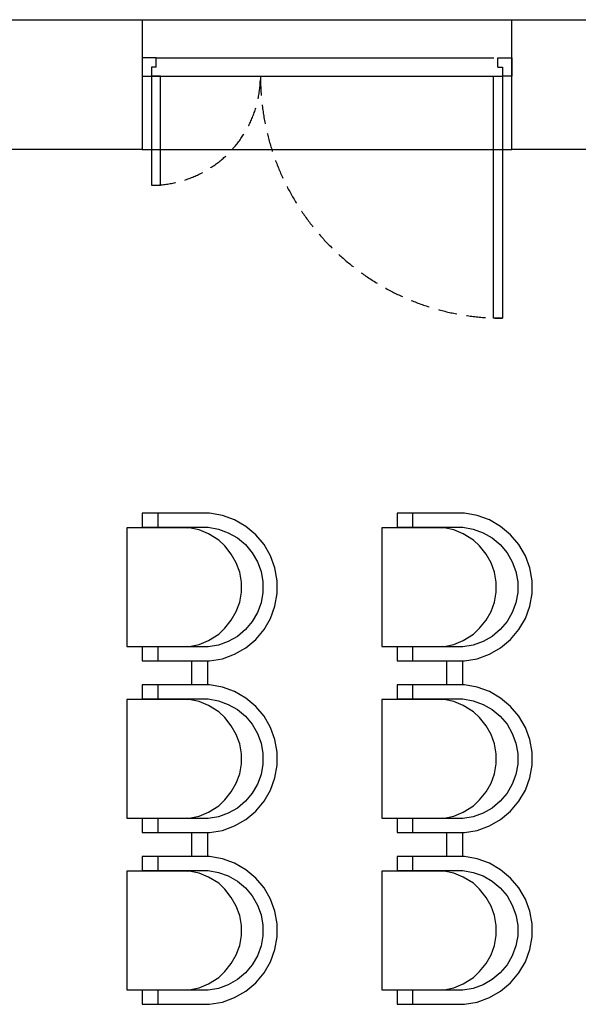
# Model space of a CAD drawing. Header units: millimetres. Extents: x -1662057 to -197461, y -941126 to 63888.
# Tile 182 of 209: x -1579180 to -1576988, y -288394 to -284528. Entities that reach past the tile are written whole.
import ezdxf

# ---------------------------------------------------------------- set-up
doc = ezdxf.new("R2010")
doc.units = ezdxf.units.MM
doc.linetypes.add('Dashed', pattern=[112.5, 75, -37.5])
doc.layers.add('hatch_mb', color=7, linetype='CONTINUOUS')
doc.layers.add('sienas es', color=7, linetype='CONTINUOUS')

msp = doc.modelspace()

# ---------------------------------------------------------------- linework, layer by layer
at = {"layer": 'hatch_mb', "color": 251, "linetype": 'Continuous', "true_color": 0x636466}
for p, q in [((-1578699.48073, -284677.78808), (-1578699.48073, -284749.8811)), ((-1578645.41097, -284677.78808), (-1578699.48073, -284677.78808)), ((-1578645.41097, -284713.83459), (-1578645.41097, -284677.78808)), ((-1577303.5505, -284677.78808), (-1577249.48073, -284677.78808)), ((-1577303.5505, -284713.83459), (-1577303.5505, -284677.78808)), ((-1577249.48073, -284677.78808), (-1577249.48073, -284749.8811)), ((-1578645.41097, -284713.83459), (-1578663.43422, -284713.83459)), ((-1578663.43422, -284713.83459), (-1578663.43422, -284749.8811)), ((-1577303.5505, -284713.83459), (-1577285.52724, -284713.83459)), ((-1577285.52724, -284713.83459), (-1577285.52724, -284749.8811)), ((-1578699.48073, -284749.8811), (-1578663.43422, -284749.8811)), ((-1578627.38771, -284749.8811), (-1578663.43422, -284749.8811)), ((-1578663.43422, -284749.8811), (-1578663.43422, -285177.27866)), ((-1578627.38771, -285177.27866), (-1578627.38771, -284749.8811)), ((-1577321.57376, -284749.8811), (-1577285.52724, -284749.8811)), ((-1577321.57376, -285699.8811), (-1577321.57376, -284749.8811)), ((-1577249.48073, -284749.8811), (-1577285.52724, -284749.8811)), ((-1577285.52724, -284749.8811), (-1577285.52724, -285699.8811)), ((-1578663.43422, -285177.27866), (-1578627.38771, -285177.27866)), ((-1577285.52724, -285699.8811), (-1577321.57376, -285699.8811)), ((-1578699.08495, -286465.78808), (-1578699.08495, -286520.78808)), ((-1578434.95272, -286465.78808), (-1578699.08495, -286465.78808)), ((-1578699.08495, -286465.78808), (-1578699.08495, -286520.78808)), ((-1578434.95272, -286465.78808), (-1578699.08495, -286465.78808)), ((-1578638.39812, -286465.78808), (-1578638.58601, -286520.78808)), ((-1578638.39812, -286465.78808), (-1578638.58601, -286520.78808)), ((-1578384.86662, -286474.60008), (-1578434.95272, -286465.78808)), ((-1578384.86662, -286474.60008), (-1578434.95272, -286465.78808)), ((-1577699.08495, -286465.78808), (-1577699.08495, -286520.78808)), ((-1577434.95272, -286465.78808), (-1577699.08495, -286465.78808)), ((-1577699.08495, -286465.78808), (-1577699.08495, -286520.78808)), ((-1577434.95272, -286465.78808), (-1577699.08495, -286465.78808)), ((-1577638.39812, -286465.78808), (-1577638.58601, -286520.78808)), ((-1577638.39812, -286465.78808), (-1577638.58601, -286520.78808)), ((-1577384.86662, -286474.60008), (-1577434.95272, -286465.78808)), ((-1577384.86662, -286474.60008), (-1577434.95272, -286465.78808)), ((-1578337.07475, -286491.95508), (-1578384.86662, -286474.60008)), ((-1578337.07475, -286491.95508), (-1578384.86662, -286474.60008)), ((-1578293.02842, -286517.32608), (-1578337.07475, -286491.95508)), ((-1578293.02842, -286517.32608), (-1578337.07475, -286491.95508)), ((-1577337.07475, -286491.95508), (-1577384.86662, -286474.60008)), ((-1577337.07475, -286491.95508), (-1577384.86662, -286474.60008)), ((-1577293.02842, -286517.32608), (-1577337.07475, -286491.95508)), ((-1577293.02842, -286517.32608), (-1577337.07475, -286491.95508)), ((-1578515.17616, -286522.78808), (-1578759.48073, -286522.78808)), ((-1578759.48073, -286522.78808), (-1578759.48073, -286988.78808)), ((-1578515.17616, -286522.78808), (-1578759.48073, -286522.78808)), ((-1578759.48073, -286522.78808), (-1578759.48073, -286988.78808)), ((-1578699.08495, -286520.78808), (-1578440.96183, -286520.78808)), ((-1578699.08495, -286520.78808), (-1578440.96183, -286520.78808)), ((-1578537.03742, -286520.78808), (-1578523.33208, -286522.78808)), ((-1578537.03742, -286520.78808), (-1578523.33208, -286522.78808)), ((-1578476.47241, -286530.62508), (-1578515.17616, -286522.78808)), ((-1578476.47241, -286530.62508), (-1578515.17616, -286522.78808)), ((-1578439.54253, -286546.09008), (-1578476.47241, -286530.62508)), ((-1578439.54253, -286546.09008), (-1578476.47241, -286530.62508)), ((-1578440.96183, -286520.78808), (-1578400.37436, -286527.92808)), ((-1578440.96183, -286520.78808), (-1578400.37436, -286527.92808)), ((-1578399.5171, -286570.77508), (-1578439.54253, -286546.09008)), ((-1578399.5171, -286570.77508), (-1578439.54253, -286546.09008)), ((-1578400.37436, -286527.92808), (-1578361.64616, -286541.99208)), ((-1578400.37436, -286527.92808), (-1578361.64616, -286541.99208)), ((-1578361.64616, -286541.99208), (-1578325.95484, -286562.55208)), ((-1578361.64616, -286541.99208), (-1578325.95484, -286562.55208)), ((-1578254.06867, -286549.94408), (-1578293.02842, -286517.32608)), ((-1578254.06867, -286549.94408), (-1578293.02842, -286517.32608)), ((-1577515.17616, -286522.78808), (-1577759.48073, -286522.78808)), ((-1577759.48073, -286522.78808), (-1577759.48073, -286988.78808)), ((-1577515.17616, -286522.78808), (-1577759.48073, -286522.78808)), ((-1577759.48073, -286522.78808), (-1577759.48073, -286988.78808)), ((-1577699.08495, -286520.78808), (-1577440.96183, -286520.78808)), ((-1577699.08495, -286520.78808), (-1577440.96183, -286520.78808)), ((-1577537.03742, -286520.78808), (-1577523.33208, -286522.78808)), ((-1577537.03742, -286520.78808), (-1577523.33208, -286522.78808)), ((-1577476.47241, -286530.62508), (-1577515.17616, -286522.78808)), ((-1577476.47241, -286530.62508), (-1577515.17616, -286522.78808)), ((-1577439.54253, -286546.09008), (-1577476.47241, -286530.62508)), ((-1577439.54253, -286546.09008), (-1577476.47241, -286530.62508)), ((-1577440.96183, -286520.78808), (-1577400.37436, -286527.92808)), ((-1577440.96183, -286520.78808), (-1577400.37436, -286527.92808)), ((-1577399.5171, -286570.77508), (-1577439.54253, -286546.09008)), ((-1577399.5171, -286570.77508), (-1577439.54253, -286546.09008)), ((-1577400.37436, -286527.92808), (-1577361.64616, -286541.99208)), ((-1577400.37436, -286527.92808), (-1577361.64616, -286541.99208)), ((-1577361.64616, -286541.99208), (-1577325.95484, -286562.55208)), ((-1577361.64616, -286541.99208), (-1577325.95484, -286562.55208)), ((-1577254.06867, -286549.94408), (-1577293.02842, -286517.32608)), ((-1577254.06867, -286549.94408), (-1577293.02842, -286517.32608)), ((-1578375.40063, -286594.08108), (-1578399.5171, -286570.77508)), ((-1578375.40063, -286594.08108), (-1578399.5171, -286570.77508)), ((-1578325.95484, -286562.55208), (-1578294.38296, -286588.98308)), ((-1578325.95484, -286562.55208), (-1578294.38296, -286588.98308)), ((-1578221.37625, -286588.81508), (-1578254.06867, -286549.94408)), ((-1578221.37625, -286588.81508), (-1578254.06867, -286549.94408)), ((-1577375.40063, -286594.08108), (-1577399.5171, -286570.77508)), ((-1577375.40063, -286594.08108), (-1577399.5171, -286570.77508)), ((-1577325.95484, -286562.55208), (-1577294.38296, -286588.98308)), ((-1577325.95484, -286562.55208), (-1577294.38296, -286588.98308)), ((-1577221.37625, -286588.81508), (-1577254.06867, -286549.94408)), ((-1577221.37625, -286588.81508), (-1577254.06867, -286549.94408)), ((-1578350.13917, -286626.24008), (-1578375.40063, -286594.08108)), ((-1578350.13917, -286626.24008), (-1578375.40063, -286594.08108)), ((-1578294.38296, -286588.98308), (-1578267.89161, -286620.48308)), ((-1578294.38296, -286588.98308), (-1578267.89161, -286620.48308)), ((-1578267.89161, -286620.48308), (-1578247.28465, -286656.09308)), ((-1578267.89161, -286620.48308), (-1578247.28465, -286656.09308)), ((-1578195.94731, -286632.76108), (-1578221.37625, -286588.81508)), ((-1578195.94731, -286632.76108), (-1578221.37625, -286588.81508)), ((-1577350.13917, -286626.24008), (-1577375.40063, -286594.08108)), ((-1577350.13917, -286626.24008), (-1577375.40063, -286594.08108)), ((-1577294.38296, -286588.98308), (-1577267.89161, -286620.48308)), ((-1577294.38296, -286588.98308), (-1577267.89161, -286620.48308)), ((-1577267.89161, -286620.48308), (-1577247.28465, -286656.09308)), ((-1577267.89161, -286620.48308), (-1577247.28465, -286656.09308)), ((-1577195.94731, -286632.76108), (-1577221.37625, -286588.81508)), ((-1577195.94731, -286632.76108), (-1577221.37625, -286588.81508)), ((-1578330.48882, -286660.33608), (-1578350.13917, -286626.24008)), ((-1578330.48882, -286660.33608), (-1578350.13917, -286626.24008)), ((-1578317.04752, -286697.33108), (-1578330.48882, -286660.33608)), ((-1578317.04752, -286697.33108), (-1578330.48882, -286660.33608)), ((-1578247.28465, -286656.09308), (-1578233.18859, -286694.73308)), ((-1578247.28465, -286656.09308), (-1578233.18859, -286694.73308)), ((-1578178.55269, -286680.44408), (-1578195.94731, -286632.76108)), ((-1578178.55269, -286680.44408), (-1578195.94731, -286632.76108)), ((-1577330.48882, -286660.33608), (-1577350.13917, -286626.24008)), ((-1577330.48882, -286660.33608), (-1577350.13917, -286626.24008)), ((-1577317.04752, -286697.33108), (-1577330.48882, -286660.33608)), ((-1577317.04752, -286697.33108), (-1577330.48882, -286660.33608)), ((-1577247.28465, -286656.09308), (-1577233.18859, -286694.73308)), ((-1577247.28465, -286656.09308), (-1577233.18859, -286694.73308)), ((-1577178.55269, -286680.44408), (-1577195.94731, -286632.76108)), ((-1577178.55269, -286680.44408), (-1577195.94731, -286632.76108)), ((-1578310.22255, -286736.10308), (-1578317.04752, -286697.33108)), ((-1578310.22255, -286736.10308), (-1578317.04752, -286697.33108)), ((-1578233.18859, -286694.73308), (-1578226.03228, -286735.22808)), ((-1578233.18859, -286694.73308), (-1578226.03228, -286735.22808)), ((-1578169.72056, -286730.41608), (-1578178.55269, -286680.44408)), ((-1578169.72056, -286730.41608), (-1578178.55269, -286680.44408)), ((-1577310.22255, -286736.10308), (-1577317.04752, -286697.33108)), ((-1577310.22255, -286736.10308), (-1577317.04752, -286697.33108)), ((-1577233.18859, -286694.73308), (-1577226.03228, -286735.22808)), ((-1577233.18859, -286694.73308), (-1577226.03228, -286735.22808)), ((-1577169.72056, -286730.41608), (-1577178.55269, -286680.44408)), ((-1577169.72056, -286730.41608), (-1577178.55269, -286680.44408)), ((-1578310.22255, -286775.47308), (-1578310.22255, -286736.10308)), ((-1578310.22255, -286775.47308), (-1578310.22255, -286736.10308)), ((-1578226.03228, -286735.22808), (-1578226.03228, -286776.34808)), ((-1578226.03228, -286735.22808), (-1578226.03228, -286776.34808)), ((-1578169.72056, -286781.16008), (-1578169.72056, -286730.41608)), ((-1578169.72056, -286781.16008), (-1578169.72056, -286730.41608)), ((-1577310.22255, -286775.47308), (-1577310.22255, -286736.10308)), ((-1577310.22255, -286775.47308), (-1577310.22255, -286736.10308)), ((-1577226.03228, -286735.22808), (-1577226.03228, -286776.34808)), ((-1577226.03228, -286735.22808), (-1577226.03228, -286776.34808)), ((-1577169.72056, -286781.16008), (-1577169.72056, -286730.41608)), ((-1577169.72056, -286781.16008), (-1577169.72056, -286730.41608)), ((-1578317.04752, -286814.24508), (-1578310.22255, -286775.47308)), ((-1578317.04752, -286814.24508), (-1578310.22255, -286775.47308)), ((-1578226.03228, -286776.34808), (-1578233.18859, -286816.84308)), ((-1578226.03228, -286776.34808), (-1578233.18859, -286816.84308)), ((-1577317.04752, -286814.24508), (-1577310.22255, -286775.47308)), ((-1577317.04752, -286814.24508), (-1577310.22255, -286775.47308)), ((-1577226.03228, -286776.34808), (-1577233.18859, -286816.84308)), ((-1577226.03228, -286776.34808), (-1577233.18859, -286816.84308)), ((-1578330.48882, -286851.24008), (-1578317.04752, -286814.24508)), ((-1578330.48882, -286851.24008), (-1578317.04752, -286814.24508)), ((-1578233.18859, -286816.84308), (-1578247.28465, -286855.48308)), ((-1578233.18859, -286816.84308), (-1578247.28465, -286855.48308)), ((-1578178.55269, -286831.13208), (-1578169.72056, -286781.16008)), ((-1578178.55269, -286831.13208), (-1578169.72056, -286781.16008)), ((-1577330.48882, -286851.24008), (-1577317.04752, -286814.24508)), ((-1577330.48882, -286851.24008), (-1577317.04752, -286814.24508)), ((-1577233.18859, -286816.84308), (-1577247.28465, -286855.48308)), ((-1577233.18859, -286816.84308), (-1577247.28465, -286855.48308)), ((-1577178.55269, -286831.13208), (-1577169.72056, -286781.16008)), ((-1577178.55269, -286831.13208), (-1577169.72056, -286781.16008)), ((-1578350.13917, -286885.33608), (-1578330.48882, -286851.24008)), ((-1578350.13917, -286885.33608), (-1578330.48882, -286851.24008)), ((-1578247.28465, -286855.48308), (-1578267.89161, -286891.09308)), ((-1578247.28465, -286855.48308), (-1578267.89161, -286891.09308)), ((-1578195.94731, -286878.81508), (-1578178.55269, -286831.13208)), ((-1578195.94731, -286878.81508), (-1578178.55269, -286831.13208)), ((-1577350.13917, -286885.33608), (-1577330.48882, -286851.24008)), ((-1577350.13917, -286885.33608), (-1577330.48882, -286851.24008)), ((-1577247.28465, -286855.48308), (-1577267.89161, -286891.09308)), ((-1577247.28465, -286855.48308), (-1577267.89161, -286891.09308)), ((-1577195.94731, -286878.81508), (-1577178.55269, -286831.13208)), ((-1577195.94731, -286878.81508), (-1577178.55269, -286831.13208)), ((-1578375.40063, -286917.49508), (-1578350.13917, -286885.33608)), ((-1578375.40063, -286917.49508), (-1578350.13917, -286885.33608)), ((-1578267.89161, -286891.09308), (-1578294.38296, -286922.59308)), ((-1578267.89161, -286891.09308), (-1578294.38296, -286922.59308)), ((-1578221.37625, -286922.76108), (-1578195.94731, -286878.81508)), ((-1578221.37625, -286922.76108), (-1578195.94731, -286878.81508)), ((-1577375.40063, -286917.49508), (-1577350.13917, -286885.33608)), ((-1577375.40063, -286917.49508), (-1577350.13917, -286885.33608)), ((-1577267.89161, -286891.09308), (-1577294.38296, -286922.59308)), ((-1577267.89161, -286891.09308), (-1577294.38296, -286922.59308)), ((-1577221.37625, -286922.76108), (-1577195.94731, -286878.81508)), ((-1577221.37625, -286922.76108), (-1577195.94731, -286878.81508)), ((-1578399.5171, -286940.80108), (-1578375.40063, -286917.49508)), ((-1578399.5171, -286940.80108), (-1578375.40063, -286917.49508)), ((-1578294.38296, -286922.59308), (-1578325.95484, -286949.02408)), ((-1578294.38296, -286922.59308), (-1578325.95484, -286949.02408)), ((-1578254.06867, -286961.63208), (-1578221.37625, -286922.76108)), ((-1578254.06867, -286961.63208), (-1578221.37625, -286922.76108)), ((-1577399.5171, -286940.80108), (-1577375.40063, -286917.49508)), ((-1577399.5171, -286940.80108), (-1577375.40063, -286917.49508)), ((-1577294.38296, -286922.59308), (-1577325.95484, -286949.02408)), ((-1577294.38296, -286922.59308), (-1577325.95484, -286949.02408)), ((-1577254.06867, -286961.63208), (-1577221.37625, -286922.76108)), ((-1577254.06867, -286961.63208), (-1577221.37625, -286922.76108)), ((-1578476.47241, -286980.95108), (-1578439.54253, -286965.48608)), ((-1578476.47241, -286980.95108), (-1578439.54253, -286965.48608)), ((-1578439.54253, -286965.48608), (-1578399.5171, -286940.80108)), ((-1578439.54253, -286965.48608), (-1578399.5171, -286940.80108)), ((-1578361.64616, -286969.58408), (-1578400.37436, -286983.64808)), ((-1578361.64616, -286969.58408), (-1578400.37436, -286983.64808)), ((-1578325.95484, -286949.02408), (-1578361.64616, -286969.58408)), ((-1578325.95484, -286949.02408), (-1578361.64616, -286969.58408)), ((-1578293.02842, -286994.25008), (-1578254.06867, -286961.63208)), ((-1578293.02842, -286994.25008), (-1578254.06867, -286961.63208)), ((-1577476.47241, -286980.95108), (-1577439.54253, -286965.48608)), ((-1577476.47241, -286980.95108), (-1577439.54253, -286965.48608)), ((-1577439.54253, -286965.48608), (-1577399.5171, -286940.80108)), ((-1577439.54253, -286965.48608), (-1577399.5171, -286940.80108)), ((-1577361.64616, -286969.58408), (-1577400.37436, -286983.64808)), ((-1577361.64616, -286969.58408), (-1577400.37436, -286983.64808)), ((-1577325.95484, -286949.02408), (-1577361.64616, -286969.58408)), ((-1577325.95484, -286949.02408), (-1577361.64616, -286969.58408)), ((-1577293.02842, -286994.25008), (-1577254.06867, -286961.63208)), ((-1577293.02842, -286994.25008), (-1577254.06867, -286961.63208)), ((-1578759.48073, -286988.78808), (-1578515.17616, -286988.78808)), ((-1578759.48073, -286988.78808), (-1578515.17616, -286988.78808)), ((-1578440.96183, -286990.78808), (-1578699.08495, -286990.78808)), ((-1578699.08495, -286990.78808), (-1578699.08495, -287045.78808)), ((-1578440.96183, -286990.78808), (-1578699.08495, -286990.78808)), ((-1578699.08495, -286990.78808), (-1578699.08495, -287045.78808)), ((-1578638.58601, -286990.78808), (-1578638.39812, -287045.78808)), ((-1578638.58601, -286990.78808), (-1578638.39812, -287045.78808)), ((-1578527.22868, -286990.17408), (-1578551.74545, -286990.78808)), ((-1578527.22868, -286990.17408), (-1578551.74545, -286990.78808)), ((-1578520.55429, -286988.78808), (-1578527.22868, -286990.17408)), ((-1578520.55429, -286988.78808), (-1578527.22868, -286990.17408)), ((-1578515.17616, -286988.78808), (-1578476.47241, -286980.95108)), ((-1578515.17616, -286988.78808), (-1578476.47241, -286980.95108)), ((-1578400.37436, -286983.64808), (-1578440.96183, -286990.78808)), ((-1578400.37436, -286983.64808), (-1578440.96183, -286990.78808)), ((-1578337.07475, -287019.62108), (-1578293.02842, -286994.25008)), ((-1578337.07475, -287019.62108), (-1578293.02842, -286994.25008)), ((-1577759.48073, -286988.78808), (-1577515.17616, -286988.78808)), ((-1577759.48073, -286988.78808), (-1577515.17616, -286988.78808)), ((-1577440.96183, -286990.78808), (-1577699.08495, -286990.78808)), ((-1577699.08495, -286990.78808), (-1577699.08495, -287045.78808)), ((-1577440.96183, -286990.78808), (-1577699.08495, -286990.78808)), ((-1577699.08495, -286990.78808), (-1577699.08495, -287045.78808)), ((-1577638.58601, -286990.78808), (-1577638.39812, -287045.78808)), ((-1577638.58601, -286990.78808), (-1577638.39812, -287045.78808)), ((-1577527.22868, -286990.17408), (-1577551.74545, -286990.78808)), ((-1577527.22868, -286990.17408), (-1577551.74545, -286990.78808)), ((-1577520.55429, -286988.78808), (-1577527.22868, -286990.17408)), ((-1577520.55429, -286988.78808), (-1577527.22868, -286990.17408)), ((-1577515.17616, -286988.78808), (-1577476.47241, -286980.95108)), ((-1577515.17616, -286988.78808), (-1577476.47241, -286980.95108)), ((-1577400.37436, -286983.64808), (-1577440.96183, -286990.78808)), ((-1577400.37436, -286983.64808), (-1577440.96183, -286990.78808)), ((-1577337.07475, -287019.62108), (-1577293.02842, -286994.25008)), ((-1577337.07475, -287019.62108), (-1577293.02842, -286994.25008)), ((-1578699.08495, -287045.78808), (-1578434.95272, -287045.78808)), ((-1578699.08495, -287045.78808), (-1578434.95272, -287045.78808)), ((-1578505.98495, -287045.78808), (-1578505.98495, -287139.78808)), ((-1578505.98495, -287045.78808), (-1578505.98495, -287139.78808)), ((-1578442.98495, -287045.78808), (-1578442.98495, -287139.78808)), ((-1578442.98495, -287045.78808), (-1578442.98495, -287139.78808)), ((-1578434.95272, -287045.78808), (-1578384.86662, -287036.97608)), ((-1578434.95272, -287045.78808), (-1578384.86662, -287036.97608)), ((-1578384.86662, -287036.97608), (-1578337.07475, -287019.62108)), ((-1578384.86662, -287036.97608), (-1578337.07475, -287019.62108)), ((-1577699.08495, -287045.78808), (-1577434.95272, -287045.78808)), ((-1577699.08495, -287045.78808), (-1577434.95272, -287045.78808)), ((-1577505.98495, -287045.78808), (-1577505.98495, -287139.78808)), ((-1577505.98495, -287045.78808), (-1577505.98495, -287139.78808)), ((-1577442.98495, -287045.78808), (-1577442.98495, -287139.78808)), ((-1577442.98495, -287045.78808), (-1577442.98495, -287139.78808)), ((-1577434.95272, -287045.78808), (-1577384.86662, -287036.97608)), ((-1577434.95272, -287045.78808), (-1577384.86662, -287036.97608)), ((-1577384.86662, -287036.97608), (-1577337.07475, -287019.62108)), ((-1577384.86662, -287036.97608), (-1577337.07475, -287019.62108)), ((-1578699.08495, -287139.78808), (-1578699.08495, -287194.78808)), ((-1578434.95272, -287139.78808), (-1578699.08495, -287139.78808)), ((-1578699.08495, -287139.78808), (-1578699.08495, -287194.78808)), ((-1578434.95272, -287139.78808), (-1578699.08495, -287139.78808)), ((-1578638.39812, -287139.78808), (-1578638.58601, -287194.78808)), ((-1578638.39812, -287139.78808), (-1578638.58601, -287194.78808)), ((-1578384.86662, -287148.60008), (-1578434.95272, -287139.78808)), ((-1578384.86662, -287148.60008), (-1578434.95272, -287139.78808)), ((-1578337.07475, -287165.95508), (-1578384.86662, -287148.60008)), ((-1578337.07475, -287165.95508), (-1578384.86662, -287148.60008)), ((-1578293.02842, -287191.32608), (-1578337.07475, -287165.95508)), ((-1578293.02842, -287191.32608), (-1578337.07475, -287165.95508)), ((-1577699.08495, -287139.78808), (-1577699.08495, -287194.78808)), ((-1577434.95272, -287139.78808), (-1577699.08495, -287139.78808)), ((-1577699.08495, -287139.78808), (-1577699.08495, -287194.78808)), ((-1577434.95272, -287139.78808), (-1577699.08495, -287139.78808)), ((-1577638.39812, -287139.78808), (-1577638.58601, -287194.78808)), ((-1577638.39812, -287139.78808), (-1577638.58601, -287194.78808)), ((-1577384.86662, -287148.60008), (-1577434.95272, -287139.78808)), ((-1577384.86662, -287148.60008), (-1577434.95272, -287139.78808)), ((-1577337.07475, -287165.95508), (-1577384.86662, -287148.60008)), ((-1577337.07475, -287165.95508), (-1577384.86662, -287148.60008)), ((-1577293.02842, -287191.32608), (-1577337.07475, -287165.95508)), ((-1577293.02842, -287191.32608), (-1577337.07475, -287165.95508)), ((-1578759.48073, -287196.78808), (-1578759.48073, -287662.78808)), ((-1578515.17616, -287196.78808), (-1578759.48073, -287196.78808)), ((-1578759.48073, -287196.78808), (-1578759.48073, -287662.78808)), ((-1578515.17616, -287196.78808), (-1578759.48073, -287196.78808)), ((-1578699.08495, -287194.78808), (-1578440.96183, -287194.78808)), ((-1578699.08495, -287194.78808), (-1578440.96183, -287194.78808)), ((-1578537.03742, -287194.78808), (-1578523.33208, -287196.78808)), ((-1578537.03742, -287194.78808), (-1578523.33208, -287196.78808)), ((-1578476.47241, -287204.62508), (-1578515.17616, -287196.78808)), ((-1578476.47241, -287204.62508), (-1578515.17616, -287196.78808)), ((-1578439.54253, -287220.09008), (-1578476.47241, -287204.62508)), ((-1578439.54253, -287220.09008), (-1578476.47241, -287204.62508)), ((-1578440.96183, -287194.78808), (-1578400.37436, -287201.92808)), ((-1578440.96183, -287194.78808), (-1578400.37436, -287201.92808)), ((-1578400.37436, -287201.92808), (-1578361.64616, -287215.99208)), ((-1578400.37436, -287201.92808), (-1578361.64616, -287215.99208)), ((-1578254.06867, -287223.94408), (-1578293.02842, -287191.32608)), ((-1578254.06867, -287223.94408), (-1578293.02842, -287191.32608)), ((-1577759.48073, -287196.78808), (-1577759.48073, -287662.78808)), ((-1577515.17616, -287196.78808), (-1577759.48073, -287196.78808)), ((-1577759.48073, -287196.78808), (-1577759.48073, -287662.78808)), ((-1577515.17616, -287196.78808), (-1577759.48073, -287196.78808)), ((-1577699.08495, -287194.78808), (-1577440.96183, -287194.78808)), ((-1577699.08495, -287194.78808), (-1577440.96183, -287194.78808)), ((-1577537.03742, -287194.78808), (-1577523.33208, -287196.78808)), ((-1577537.03742, -287194.78808), (-1577523.33208, -287196.78808)), ((-1577476.47241, -287204.62508), (-1577515.17616, -287196.78808)), ((-1577476.47241, -287204.62508), (-1577515.17616, -287196.78808)), ((-1577439.54253, -287220.09008), (-1577476.47241, -287204.62508)), ((-1577439.54253, -287220.09008), (-1577476.47241, -287204.62508)), ((-1577440.96183, -287194.78808), (-1577400.37436, -287201.92808)), ((-1577440.96183, -287194.78808), (-1577400.37436, -287201.92808)), ((-1577400.37436, -287201.92808), (-1577361.64616, -287215.99208)), ((-1577400.37436, -287201.92808), (-1577361.64616, -287215.99208)), ((-1577254.06867, -287223.94408), (-1577293.02842, -287191.32608)), ((-1577254.06867, -287223.94408), (-1577293.02842, -287191.32608)), ((-1578399.5171, -287244.77508), (-1578439.54253, -287220.09008)), ((-1578399.5171, -287244.77508), (-1578439.54253, -287220.09008)), ((-1578361.64616, -287215.99208), (-1578325.95484, -287236.55208)), ((-1578361.64616, -287215.99208), (-1578325.95484, -287236.55208)), ((-1578325.95484, -287236.55208), (-1578294.38296, -287262.98308)), ((-1578325.95484, -287236.55208), (-1578294.38296, -287262.98308)), ((-1578221.37625, -287262.81508), (-1578254.06867, -287223.94408)), ((-1578221.37625, -287262.81508), (-1578254.06867, -287223.94408)), ((-1577399.5171, -287244.77508), (-1577439.54253, -287220.09008)), ((-1577399.5171, -287244.77508), (-1577439.54253, -287220.09008)), ((-1577361.64616, -287215.99208), (-1577325.95484, -287236.55208)), ((-1577361.64616, -287215.99208), (-1577325.95484, -287236.55208)), ((-1577325.95484, -287236.55208), (-1577294.38296, -287262.98308)), ((-1577325.95484, -287236.55208), (-1577294.38296, -287262.98308)), ((-1577221.37625, -287262.81508), (-1577254.06867, -287223.94408)), ((-1577221.37625, -287262.81508), (-1577254.06867, -287223.94408)), ((-1578375.40063, -287268.08108), (-1578399.5171, -287244.77508)), ((-1578375.40063, -287268.08108), (-1578399.5171, -287244.77508)), ((-1578350.13917, -287300.24008), (-1578375.40063, -287268.08108)), ((-1578350.13917, -287300.24008), (-1578375.40063, -287268.08108)), ((-1578294.38296, -287262.98308), (-1578267.89161, -287294.48308)), ((-1578294.38296, -287262.98308), (-1578267.89161, -287294.48308)), ((-1578195.94731, -287306.76108), (-1578221.37625, -287262.81508)), ((-1578195.94731, -287306.76108), (-1578221.37625, -287262.81508)), ((-1577375.40063, -287268.08108), (-1577399.5171, -287244.77508)), ((-1577375.40063, -287268.08108), (-1577399.5171, -287244.77508)), ((-1577350.13917, -287300.24008), (-1577375.40063, -287268.08108)), ((-1577350.13917, -287300.24008), (-1577375.40063, -287268.08108)), ((-1577294.38296, -287262.98308), (-1577267.89161, -287294.48308)), ((-1577294.38296, -287262.98308), (-1577267.89161, -287294.48308)), ((-1577195.94731, -287306.76108), (-1577221.37625, -287262.81508)), ((-1577195.94731, -287306.76108), (-1577221.37625, -287262.81508)), ((-1578330.48882, -287334.33608), (-1578350.13917, -287300.24008)), ((-1578330.48882, -287334.33608), (-1578350.13917, -287300.24008)), ((-1578267.89161, -287294.48308), (-1578247.28465, -287330.09308)), ((-1578267.89161, -287294.48308), (-1578247.28465, -287330.09308)), ((-1578178.55269, -287354.44408), (-1578195.94731, -287306.76108)), ((-1578178.55269, -287354.44408), (-1578195.94731, -287306.76108)), ((-1577330.48882, -287334.33608), (-1577350.13917, -287300.24008)), ((-1577330.48882, -287334.33608), (-1577350.13917, -287300.24008)), ((-1577267.89161, -287294.48308), (-1577247.28465, -287330.09308)), ((-1577267.89161, -287294.48308), (-1577247.28465, -287330.09308)), ((-1577178.55269, -287354.44408), (-1577195.94731, -287306.76108)), ((-1577178.55269, -287354.44408), (-1577195.94731, -287306.76108)), ((-1578317.04752, -287371.33108), (-1578330.48882, -287334.33608)), ((-1578317.04752, -287371.33108), (-1578330.48882, -287334.33608)), ((-1578247.28465, -287330.09308), (-1578233.18859, -287368.73308)), ((-1578247.28465, -287330.09308), (-1578233.18859, -287368.73308)), ((-1578169.72056, -287404.41608), (-1578178.55269, -287354.44408)), ((-1578169.72056, -287404.41608), (-1578178.55269, -287354.44408)), ((-1577317.04752, -287371.33108), (-1577330.48882, -287334.33608)), ((-1577317.04752, -287371.33108), (-1577330.48882, -287334.33608)), ((-1577247.28465, -287330.09308), (-1577233.18859, -287368.73308)), ((-1577247.28465, -287330.09308), (-1577233.18859, -287368.73308)), ((-1577169.72056, -287404.41608), (-1577178.55269, -287354.44408)), ((-1577169.72056, -287404.41608), (-1577178.55269, -287354.44408)), ((-1578310.22255, -287410.10308), (-1578317.04752, -287371.33108)), ((-1578310.22255, -287410.10308), (-1578317.04752, -287371.33108)), ((-1578233.18859, -287368.73308), (-1578226.03228, -287409.22808)), ((-1578233.18859, -287368.73308), (-1578226.03228, -287409.22808)), ((-1577310.22255, -287410.10308), (-1577317.04752, -287371.33108)), ((-1577310.22255, -287410.10308), (-1577317.04752, -287371.33108)), ((-1577233.18859, -287368.73308), (-1577226.03228, -287409.22808)), ((-1577233.18859, -287368.73308), (-1577226.03228, -287409.22808)), ((-1578310.22255, -287449.47308), (-1578310.22255, -287410.10308)), ((-1578310.22255, -287449.47308), (-1578310.22255, -287410.10308)), ((-1578226.03228, -287409.22808), (-1578226.03228, -287450.34808)), ((-1578226.03228, -287409.22808), (-1578226.03228, -287450.34808)), ((-1578169.72056, -287455.16008), (-1578169.72056, -287404.41608)), ((-1578169.72056, -287455.16008), (-1578169.72056, -287404.41608)), ((-1577310.22255, -287449.47308), (-1577310.22255, -287410.10308)), ((-1577310.22255, -287449.47308), (-1577310.22255, -287410.10308)), ((-1577226.03228, -287409.22808), (-1577226.03228, -287450.34808)), ((-1577226.03228, -287409.22808), (-1577226.03228, -287450.34808)), ((-1577169.72056, -287455.16008), (-1577169.72056, -287404.41608)), ((-1577169.72056, -287455.16008), (-1577169.72056, -287404.41608)), ((-1578317.04752, -287488.24508), (-1578310.22255, -287449.47308)), ((-1578317.04752, -287488.24508), (-1578310.22255, -287449.47308)), ((-1578226.03228, -287450.34808), (-1578233.18859, -287490.84308)), ((-1578226.03228, -287450.34808), (-1578233.18859, -287490.84308)), ((-1578178.55269, -287505.13208), (-1578169.72056, -287455.16008)), ((-1578178.55269, -287505.13208), (-1578169.72056, -287455.16008)), ((-1577317.04752, -287488.24508), (-1577310.22255, -287449.47308)), ((-1577317.04752, -287488.24508), (-1577310.22255, -287449.47308)), ((-1577226.03228, -287450.34808), (-1577233.18859, -287490.84308)), ((-1577226.03228, -287450.34808), (-1577233.18859, -287490.84308)), ((-1577178.55269, -287505.13208), (-1577169.72056, -287455.16008)), ((-1577178.55269, -287505.13208), (-1577169.72056, -287455.16008)), ((-1578330.48882, -287525.24008), (-1578317.04752, -287488.24508)), ((-1578330.48882, -287525.24008), (-1578317.04752, -287488.24508)), ((-1578233.18859, -287490.84308), (-1578247.28465, -287529.48308)), ((-1578233.18859, -287490.84308), (-1578247.28465, -287529.48308)), ((-1578195.94731, -287552.81508), (-1578178.55269, -287505.13208)), ((-1578195.94731, -287552.81508), (-1578178.55269, -287505.13208)), ((-1577330.48882, -287525.24008), (-1577317.04752, -287488.24508)), ((-1577330.48882, -287525.24008), (-1577317.04752, -287488.24508)), ((-1577233.18859, -287490.84308), (-1577247.28465, -287529.48308)), ((-1577233.18859, -287490.84308), (-1577247.28465, -287529.48308)), ((-1577195.94731, -287552.81508), (-1577178.55269, -287505.13208)), ((-1577195.94731, -287552.81508), (-1577178.55269, -287505.13208)), ((-1578350.13917, -287559.33608), (-1578330.48882, -287525.24008)), ((-1578350.13917, -287559.33608), (-1578330.48882, -287525.24008)), ((-1578247.28465, -287529.48308), (-1578267.89161, -287565.09308)), ((-1578247.28465, -287529.48308), (-1578267.89161, -287565.09308)), ((-1578221.37625, -287596.76108), (-1578195.94731, -287552.81508)), ((-1578221.37625, -287596.76108), (-1578195.94731, -287552.81508)), ((-1577350.13917, -287559.33608), (-1577330.48882, -287525.24008)), ((-1577350.13917, -287559.33608), (-1577330.48882, -287525.24008)), ((-1577247.28465, -287529.48308), (-1577267.89161, -287565.09308)), ((-1577247.28465, -287529.48308), (-1577267.89161, -287565.09308)), ((-1577221.37625, -287596.76108), (-1577195.94731, -287552.81508)), ((-1577221.37625, -287596.76108), (-1577195.94731, -287552.81508)), ((-1578399.5171, -287614.80108), (-1578375.40063, -287591.49508)), ((-1578399.5171, -287614.80108), (-1578375.40063, -287591.49508)), ((-1578375.40063, -287591.49508), (-1578350.13917, -287559.33608)), ((-1578375.40063, -287591.49508), (-1578350.13917, -287559.33608)), ((-1578267.89161, -287565.09308), (-1578294.38296, -287596.59308)), ((-1578267.89161, -287565.09308), (-1578294.38296, -287596.59308)), ((-1577399.5171, -287614.80108), (-1577375.40063, -287591.49508)), ((-1577399.5171, -287614.80108), (-1577375.40063, -287591.49508)), ((-1577375.40063, -287591.49508), (-1577350.13917, -287559.33608)), ((-1577375.40063, -287591.49508), (-1577350.13917, -287559.33608)), ((-1577267.89161, -287565.09308), (-1577294.38296, -287596.59308)), ((-1577267.89161, -287565.09308), (-1577294.38296, -287596.59308)), ((-1578439.54253, -287639.48608), (-1578399.5171, -287614.80108)), ((-1578439.54253, -287639.48608), (-1578399.5171, -287614.80108)), ((-1578325.95484, -287623.02408), (-1578361.64616, -287643.58408)), ((-1578325.95484, -287623.02408), (-1578361.64616, -287643.58408)), ((-1578294.38296, -287596.59308), (-1578325.95484, -287623.02408)), ((-1578294.38296, -287596.59308), (-1578325.95484, -287623.02408)), ((-1578254.06867, -287635.63208), (-1578221.37625, -287596.76108)), ((-1578254.06867, -287635.63208), (-1578221.37625, -287596.76108)), ((-1577439.54253, -287639.48608), (-1577399.5171, -287614.80108)), ((-1577439.54253, -287639.48608), (-1577399.5171, -287614.80108)), ((-1577325.95484, -287623.02408), (-1577361.64616, -287643.58408)), ((-1577325.95484, -287623.02408), (-1577361.64616, -287643.58408)), ((-1577294.38296, -287596.59308), (-1577325.95484, -287623.02408)), ((-1577294.38296, -287596.59308), (-1577325.95484, -287623.02408)), ((-1577254.06867, -287635.63208), (-1577221.37625, -287596.76108)), ((-1577254.06867, -287635.63208), (-1577221.37625, -287596.76108)), ((-1578759.48073, -287662.78808), (-1578515.17616, -287662.78808)), ((-1578759.48073, -287662.78808), (-1578515.17616, -287662.78808)), ((-1578699.08495, -287664.78808), (-1578699.08495, -287719.78808)), ((-1578440.96183, -287664.78808), (-1578699.08495, -287664.78808)), ((-1578699.08495, -287664.78808), (-1578699.08495, -287719.78808)), ((-1578440.96183, -287664.78808), (-1578699.08495, -287664.78808)), ((-1578638.58601, -287664.78808), (-1578638.39812, -287719.78808)), ((-1578638.58601, -287664.78808), (-1578638.39812, -287719.78808)), ((-1578527.22868, -287664.17408), (-1578551.74545, -287664.78808)), ((-1578527.22868, -287664.17408), (-1578551.74545, -287664.78808)), ((-1578520.55429, -287662.78808), (-1578527.22868, -287664.17408)), ((-1578520.55429, -287662.78808), (-1578527.22868, -287664.17408)), ((-1578515.17616, -287662.78808), (-1578476.47241, -287654.95108)), ((-1578515.17616, -287662.78808), (-1578476.47241, -287654.95108)), ((-1578476.47241, -287654.95108), (-1578439.54253, -287639.48608)), ((-1578476.47241, -287654.95108), (-1578439.54253, -287639.48608)), ((-1578400.37436, -287657.64808), (-1578440.96183, -287664.78808)), ((-1578400.37436, -287657.64808), (-1578440.96183, -287664.78808)), ((-1578361.64616, -287643.58408), (-1578400.37436, -287657.64808)), ((-1578361.64616, -287643.58408), (-1578400.37436, -287657.64808)), ((-1578337.07475, -287693.62108), (-1578293.02842, -287668.25008)), ((-1578337.07475, -287693.62108), (-1578293.02842, -287668.25008)), ((-1578293.02842, -287668.25008), (-1578254.06867, -287635.63208)), ((-1578293.02842, -287668.25008), (-1578254.06867, -287635.63208)), ((-1577759.48073, -287662.78808), (-1577515.17616, -287662.78808)), ((-1577759.48073, -287662.78808), (-1577515.17616, -287662.78808)), ((-1577699.08495, -287664.78808), (-1577699.08495, -287719.78808)), ((-1577440.96183, -287664.78808), (-1577699.08495, -287664.78808)), ((-1577699.08495, -287664.78808), (-1577699.08495, -287719.78808)), ((-1577440.96183, -287664.78808), (-1577699.08495, -287664.78808)), ((-1577638.58601, -287664.78808), (-1577638.39812, -287719.78808)), ((-1577638.58601, -287664.78808), (-1577638.39812, -287719.78808)), ((-1577527.22868, -287664.17408), (-1577551.74545, -287664.78808)), ((-1577527.22868, -287664.17408), (-1577551.74545, -287664.78808)), ((-1577520.55429, -287662.78808), (-1577527.22868, -287664.17408)), ((-1577520.55429, -287662.78808), (-1577527.22868, -287664.17408)), ((-1577515.17616, -287662.78808), (-1577476.47241, -287654.95108)), ((-1577515.17616, -287662.78808), (-1577476.47241, -287654.95108)), ((-1577476.47241, -287654.95108), (-1577439.54253, -287639.48608)), ((-1577476.47241, -287654.95108), (-1577439.54253, -287639.48608)), ((-1577400.37436, -287657.64808), (-1577440.96183, -287664.78808)), ((-1577400.37436, -287657.64808), (-1577440.96183, -287664.78808)), ((-1577361.64616, -287643.58408), (-1577400.37436, -287657.64808)), ((-1577361.64616, -287643.58408), (-1577400.37436, -287657.64808)), ((-1577337.07475, -287693.62108), (-1577293.02842, -287668.25008)), ((-1577337.07475, -287693.62108), (-1577293.02842, -287668.25008)), ((-1577293.02842, -287668.25008), (-1577254.06867, -287635.63208)), ((-1577293.02842, -287668.25008), (-1577254.06867, -287635.63208)), ((-1578384.86662, -287710.97608), (-1578337.07475, -287693.62108)), ((-1578384.86662, -287710.97608), (-1578337.07475, -287693.62108)), ((-1577384.86662, -287710.97608), (-1577337.07475, -287693.62108)), ((-1577384.86662, -287710.97608), (-1577337.07475, -287693.62108)), ((-1578699.08495, -287719.78808), (-1578434.95272, -287719.78808)), ((-1578699.08495, -287719.78808), (-1578434.95272, -287719.78808)), ((-1578505.98495, -287719.78808), (-1578505.98495, -287813.78808)), ((-1578442.98495, -287719.78808), (-1578442.98495, -287813.78808)), ((-1578434.95272, -287719.78808), (-1578384.86662, -287710.97608)), ((-1578434.95272, -287719.78808), (-1578384.86662, -287710.97608)), ((-1577699.08495, -287719.78808), (-1577434.95272, -287719.78808)), ((-1577699.08495, -287719.78808), (-1577434.95272, -287719.78808)), ((-1577505.98495, -287719.78808), (-1577505.98495, -287813.78808)), ((-1577442.98495, -287719.78808), (-1577442.98495, -287813.78808)), ((-1577434.95272, -287719.78808), (-1577384.86662, -287710.97608)), ((-1577434.95272, -287719.78808), (-1577384.86662, -287710.97608)), ((-1578699.08495, -287813.78808), (-1578699.08495, -287868.78808)), ((-1578434.95272, -287813.78808), (-1578699.08495, -287813.78808)), ((-1578638.39812, -287813.78808), (-1578638.58601, -287868.78808)), ((-1578384.86662, -287822.60008), (-1578434.95272, -287813.78808)), ((-1578337.07475, -287839.95508), (-1578384.86662, -287822.60008)), ((-1577699.08495, -287813.78808), (-1577699.08495, -287868.78808)), ((-1577434.95272, -287813.78808), (-1577699.08495, -287813.78808)), ((-1577638.39812, -287813.78808), (-1577638.58601, -287868.78808)), ((-1577384.86662, -287822.60008), (-1577434.95272, -287813.78808)), ((-1577337.07475, -287839.95508), (-1577384.86662, -287822.60008)), ((-1578293.02842, -287865.32608), (-1578337.07475, -287839.95508)), ((-1577293.02842, -287865.32608), (-1577337.07475, -287839.95508)), ((-1578759.48073, -287870.78808), (-1578759.48073, -288336.78808)), ((-1578515.17616, -287870.78808), (-1578759.48073, -287870.78808)), ((-1578699.08495, -287868.78808), (-1578440.96183, -287868.78808)), ((-1578537.03742, -287868.78808), (-1578523.33208, -287870.78808)), ((-1578476.47241, -287878.62508), (-1578515.17616, -287870.78808)), ((-1578439.54253, -287894.09008), (-1578476.47241, -287878.62508)), ((-1578440.96183, -287868.78808), (-1578400.37436, -287875.92808)), ((-1578399.5171, -287918.77508), (-1578439.54253, -287894.09008)), ((-1578400.37436, -287875.92808), (-1578361.64616, -287889.99208)), ((-1578361.64616, -287889.99208), (-1578325.95484, -287910.55208)), ((-1578254.06867, -287897.94408), (-1578293.02842, -287865.32608)), ((-1578221.37625, -287936.81508), (-1578254.06867, -287897.94408)), ((-1577759.48073, -287870.78808), (-1577759.48073, -288336.78808)), ((-1577515.17616, -287870.78808), (-1577759.48073, -287870.78808)), ((-1577699.08495, -287868.78808), (-1577440.96183, -287868.78808)), ((-1577537.03742, -287868.78808), (-1577523.33208, -287870.78808)), ((-1577476.47241, -287878.62508), (-1577515.17616, -287870.78808)), ((-1577439.54253, -287894.09008), (-1577476.47241, -287878.62508)), ((-1577440.96183, -287868.78808), (-1577400.37436, -287875.92808)), ((-1577399.5171, -287918.77508), (-1577439.54253, -287894.09008)), ((-1577400.37436, -287875.92808), (-1577361.64616, -287889.99208)), ((-1577361.64616, -287889.99208), (-1577325.95484, -287910.55208)), ((-1577254.06867, -287897.94408), (-1577293.02842, -287865.32608)), ((-1577221.37625, -287936.81508), (-1577254.06867, -287897.94408)), ((-1578375.40063, -287942.08108), (-1578399.5171, -287918.77508)), ((-1578325.95484, -287910.55208), (-1578294.38296, -287936.98308)), ((-1578294.38296, -287936.98308), (-1578267.89161, -287968.48308)), ((-1578195.94731, -287980.76108), (-1578221.37625, -287936.81508)), ((-1577375.40063, -287942.08108), (-1577399.5171, -287918.77508)), ((-1577325.95484, -287910.55208), (-1577294.38296, -287936.98308)), ((-1577294.38296, -287936.98308), (-1577267.89161, -287968.48308)), ((-1577195.94731, -287980.76108), (-1577221.37625, -287936.81508)), ((-1578350.13917, -287974.24008), (-1578375.40063, -287942.08108)), ((-1578330.48882, -288008.33608), (-1578350.13917, -287974.24008)), ((-1578267.89161, -287968.48308), (-1578247.28465, -288004.09308)), ((-1577350.13917, -287974.24008), (-1577375.40063, -287942.08108)), ((-1577330.48882, -288008.33608), (-1577350.13917, -287974.24008)), ((-1577267.89161, -287968.48308), (-1577247.28465, -288004.09308)), ((-1578317.04752, -288045.33108), (-1578330.48882, -288008.33608)), ((-1578247.28465, -288004.09308), (-1578233.18859, -288042.73308)), ((-1578178.55269, -288028.44408), (-1578195.94731, -287980.76108)), ((-1577317.04752, -288045.33108), (-1577330.48882, -288008.33608)), ((-1577247.28465, -288004.09308), (-1577233.18859, -288042.73308)), ((-1577178.55269, -288028.44408), (-1577195.94731, -287980.76108)), ((-1578310.22255, -288084.10308), (-1578317.04752, -288045.33108)), ((-1578233.18859, -288042.73308), (-1578226.03228, -288083.22808)), ((-1578169.72056, -288078.41608), (-1578178.55269, -288028.44408)), ((-1577310.22255, -288084.10308), (-1577317.04752, -288045.33108)), ((-1577233.18859, -288042.73308), (-1577226.03228, -288083.22808)), ((-1577169.72056, -288078.41608), (-1577178.55269, -288028.44408)), ((-1578310.22255, -288123.47308), (-1578310.22255, -288084.10308)), ((-1578226.03228, -288083.22808), (-1578226.03228, -288124.34808)), ((-1578169.72056, -288129.16008), (-1578169.72056, -288078.41608)), ((-1577310.22255, -288123.47308), (-1577310.22255, -288084.10308)), ((-1577226.03228, -288083.22808), (-1577226.03228, -288124.34808)), ((-1577169.72056, -288129.16008), (-1577169.72056, -288078.41608)), ((-1578317.04752, -288162.24508), (-1578310.22255, -288123.47308)), ((-1578226.03228, -288124.34808), (-1578233.18859, -288164.84308)), ((-1578178.55269, -288179.13208), (-1578169.72056, -288129.16008)), ((-1577317.04752, -288162.24508), (-1577310.22255, -288123.47308)), ((-1577226.03228, -288124.34808), (-1577233.18859, -288164.84308)), ((-1577178.55269, -288179.13208), (-1577169.72056, -288129.16008)), ((-1578330.48882, -288199.24008), (-1578317.04752, -288162.24508)), ((-1578233.18859, -288164.84308), (-1578247.28465, -288203.48308)), ((-1577330.48882, -288199.24008), (-1577317.04752, -288162.24508)), ((-1577233.18859, -288164.84308), (-1577247.28465, -288203.48308)), ((-1578350.13917, -288233.33608), (-1578330.48882, -288199.24008)), ((-1578247.28465, -288203.48308), (-1578267.89161, -288239.09308)), ((-1578195.94731, -288226.81508), (-1578178.55269, -288179.13208)), ((-1577350.13917, -288233.33608), (-1577330.48882, -288199.24008)), ((-1577247.28465, -288203.48308), (-1577267.89161, -288239.09308)), ((-1577195.94731, -288226.81508), (-1577178.55269, -288179.13208)), ((-1578375.40063, -288265.49508), (-1578350.13917, -288233.33608)), ((-1578267.89161, -288239.09308), (-1578294.38296, -288270.59308)), ((-1578221.37625, -288270.76108), (-1578195.94731, -288226.81508)), ((-1577375.40063, -288265.49508), (-1577350.13917, -288233.33608)), ((-1577267.89161, -288239.09308), (-1577294.38296, -288270.59308)), ((-1577221.37625, -288270.76108), (-1577195.94731, -288226.81508)), ((-1578399.5171, -288288.80108), (-1578375.40063, -288265.49508)), ((-1578294.38296, -288270.59308), (-1578325.95484, -288297.02408)), ((-1578254.06867, -288309.63208), (-1578221.37625, -288270.76108)), ((-1577399.5171, -288288.80108), (-1577375.40063, -288265.49508)), ((-1577294.38296, -288270.59308), (-1577325.95484, -288297.02408)), ((-1577254.06867, -288309.63208), (-1577221.37625, -288270.76108)), ((-1578476.47241, -288328.95108), (-1578439.54253, -288313.48608)), ((-1578439.54253, -288313.48608), (-1578399.5171, -288288.80108)), ((-1578361.64616, -288317.58408), (-1578400.37436, -288331.64808)), ((-1578325.95484, -288297.02408), (-1578361.64616, -288317.58408)), ((-1578293.02842, -288342.25008), (-1578254.06867, -288309.63208)), ((-1577476.47241, -288328.95108), (-1577439.54253, -288313.48608)), ((-1577439.54253, -288313.48608), (-1577399.5171, -288288.80108)), ((-1577361.64616, -288317.58408), (-1577400.37436, -288331.64808)), ((-1577325.95484, -288297.02408), (-1577361.64616, -288317.58408)), ((-1577293.02842, -288342.25008), (-1577254.06867, -288309.63208)), ((-1578759.48073, -288336.78808), (-1578515.17616, -288336.78808)), ((-1578699.08495, -288338.78808), (-1578699.08495, -288393.78808)), ((-1578440.96183, -288338.78808), (-1578699.08495, -288338.78808)), ((-1578638.58601, -288338.78808), (-1578638.39812, -288393.78808)), ((-1578527.22868, -288338.17408), (-1578551.74545, -288338.78808)), ((-1578520.55429, -288336.78808), (-1578527.22868, -288338.17408)), ((-1578515.17616, -288336.78808), (-1578476.47241, -288328.95108)), ((-1578400.37436, -288331.64808), (-1578440.96183, -288338.78808)), ((-1578337.07475, -288367.62108), (-1578293.02842, -288342.25008)), ((-1577759.48073, -288336.78808), (-1577515.17616, -288336.78808)), ((-1577699.08495, -288338.78808), (-1577699.08495, -288393.78808)), ((-1577440.96183, -288338.78808), (-1577699.08495, -288338.78808)), ((-1577638.58601, -288338.78808), (-1577638.39812, -288393.78808)), ((-1577527.22868, -288338.17408), (-1577551.74545, -288338.78808)), ((-1577520.55429, -288336.78808), (-1577527.22868, -288338.17408)), ((-1577515.17616, -288336.78808), (-1577476.47241, -288328.95108)), ((-1577400.37436, -288331.64808), (-1577440.96183, -288338.78808)), ((-1577337.07475, -288367.62108), (-1577293.02842, -288342.25008)), ((-1578699.08495, -288393.78808), (-1578434.95272, -288393.78808)), ((-1578434.95272, -288393.78808), (-1578384.86662, -288384.97608)), ((-1578384.86662, -288384.97608), (-1578337.07475, -288367.62108)), ((-1577699.08495, -288393.78808), (-1577434.95272, -288393.78808)), ((-1577434.95272, -288393.78808), (-1577384.86662, -288384.97608)), ((-1577384.86662, -288384.97608), (-1577337.07475, -288367.62108))]:
    msp.add_line(p, q, dxfattribs=at)
at = {"layer": 'hatch_mb', "color": 251, "linetype": 'Dashed', "true_color": 0x636466}
for centre, radius, start, end in [((-1578663.43422, -284749.8811), 427.90698, 272.7960257, 0), ((-1577285.52724, -284749.8811), 950, 180, 270)]:
    msp.add_arc(centre, radius, start, end, dxfattribs=at)
at = {"layer": 'sienas es', "color": 251, "linetype": 'Continuous', "true_color": 0x636466}
for p, q in [((-1578699.48073, -284527.78808), (-1577249.48073, -284527.78808)), ((-1578645.41097, -284677.78808), (-1577319.48073, -284677.78808)), ((-1578699.48073, -284749.8811), (-1577319.48073, -284749.8811)), ((-1578699.48073, -285037.78808), (-1577249.48073, -285037.78808))]:
    msp.add_line(p, q, dxfattribs=at)
at = {"layer": 'sienas es', "color": 251, "linetype": 'Continuous', "true_color": 0x636466, "flags": 128}
for points in [[(-1578699.48073, -285037.78808), (-1579239.48073, -285037.78808), (-1579239.48073, -284527.78808), (-1578699.48073, -284527.78808)], [(-1576709.48073, -285037.78808), (-1577249.48073, -285037.78808), (-1577249.48073, -284527.78808), (-1576709.48073, -284527.78808)]]:
    msp.add_lwpolyline(points, close=True, dxfattribs=at)

doc.saveas('drawing.dxf')
